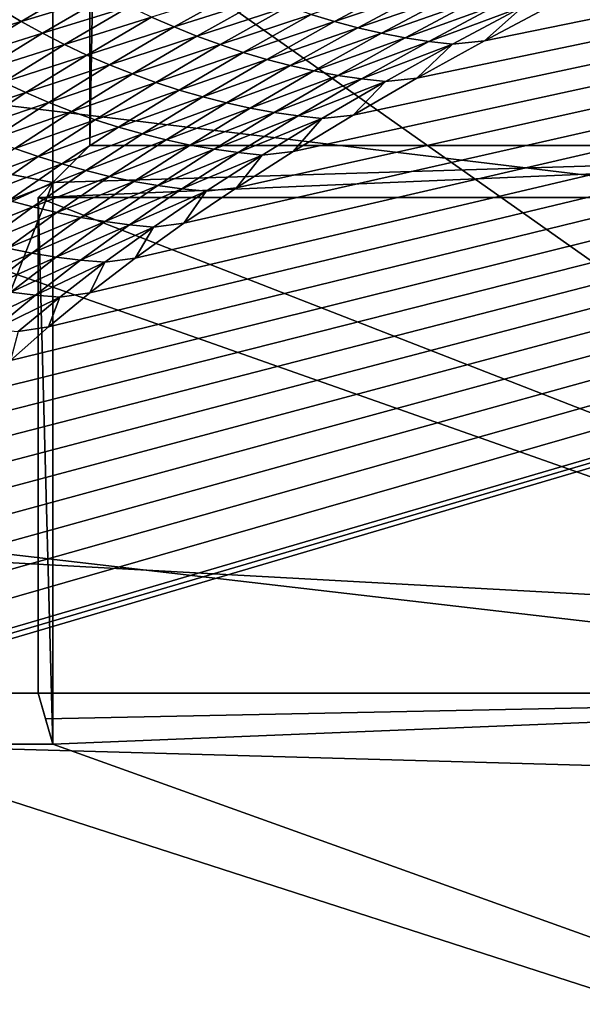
# Model space of a CAD drawing. Extents: x -54 to 446, y -6 to 1400.
# Tile 30 of 254: x -15.118 to -14.587, y 1330.179 to 1331.108. Entities that reach past the tile are written whole.
import ezdxf

# ---------------------------------------------------------------- set-up
doc = ezdxf.new("R2010")
doc.units = 0
doc.header["$LTSCALE"] = 52.148148
for name, color, linetype in [('1165', 7, 'CONTINUOUS'), ('1182', 7, 'CONTINUOUS'), ('1226', 7, 'CONTINUOUS'), ('1330', 7, 'CONTINUOUS'), ('1345', 7, 'CONTINUOUS'), ('1369', 7, 'CONTINUOUS'), ('1513', 7, 'CONTINUOUS'), ('1519', 7, 'CONTINUOUS'), ('908', 7, 'CONTINUOUS'), ('966', 7, 'CONTINUOUS'), ('973', 7, 'CONTINUOUS'), ('999', 7, 'CONTINUOUS')]:
    doc.layers.add(name, color=color, linetype=linetype)

msp = doc.modelspace()

# ---------------------------------------------------------------- linework, layer by layer
at = {"layer": '1165', "color": 7, "linetype": 'CONTINUOUS'}
for points in [[(-15.09326, 1330.44824, -0.19998), (-13.9, 1330.47248), (-15.10024, 1330.47248), (-15.09326, 1330.44824, -0.19998)], [(-15.08628, 1330.4243, -0.4), (-13.9, 1330.47248), (-15.09326, 1330.44824, -0.19998), (-15.08628, 1330.4243, -0.4)], [(-13.25766, 1329.7678, -7.59255), (-13.9, 1330.47248), (-15.08628, 1330.4243, -0.4), (-13.25766, 1329.7678, -7.59255)], [(-15.29239, 1330.4243, -0.4), (-13.25766, 1329.7678, -7.59255), (-15.08628, 1330.4243, -0.4), (-15.29239, 1330.4243, -0.4)]]:
    msp.add_3dface(points, dxfattribs=at)
at = {"layer": '1182', "color": 7, "linetype": 'CONTINUOUS'}
for points in [[(-13.94889, 1330.98899, -1.4), (-13.94889, 1396.74866, -1.4), (-15.05135, 1330.98899, -1.4), (-13.94889, 1330.98899, -1.4)], [(-15.05135, 1330.98899, -1.4), (-13.94889, 1396.74866, -1.4), (-15.05135, 1396.74866, -1.4), (-15.05135, 1330.98899, -1.4)]]:
    msp.add_3dface(points, dxfattribs=at)
at = {"layer": '1226', "color": 7, "linetype": 'CONTINUOUS'}
for points in [[(-15.08628, 1330.4243, -0.4), (-15.10024, 1330.9401), (-15.08628, 1330.95407, -0.4), (-15.08628, 1330.4243, -0.4)], [(-15.08628, 1330.4243, -0.4), (-15.10024, 1330.47248), (-15.10024, 1330.9401), (-15.08628, 1330.4243, -0.4)], [(-15.08628, 1330.4243, -0.4), (-15.09326, 1330.44824, -0.19998), (-15.10024, 1330.47248), (-15.08628, 1330.4243, -0.4)]]:
    msp.add_3dface(points, dxfattribs=at)
at = {"layer": '1330', "color": 7, "linetype": 'CONTINUOUS'}
for points in [[(-13.9, 1330.47248), (-13.9, 1330.9401, 0), (-15.10024, 1330.9401), (-13.9, 1330.47248)], [(-15.10024, 1330.47248), (-13.9, 1330.47248), (-15.10024, 1330.9401), (-15.10024, 1330.47248)]]:
    msp.add_3dface(points, dxfattribs=at)
at = {"layer": '1345', "color": 7, "linetype": 'CONTINUOUS'}
for points in [[(-15.995, 1331.13135, -0.4), (-15.08628, 1330.95407, -0.4), (-15.08628, 1396.55017, -0.4), (-15.995, 1331.13135, -0.4)], [(-15.995, 1331.13135, -0.4), (-15.78947, 1330.6319, -0.4), (-15.08628, 1330.95407, -0.4), (-15.995, 1331.13135, -0.4)], [(-15.78947, 1330.6319, -0.4), (-15.29239, 1330.4243, -0.4), (-15.08628, 1330.95407, -0.4), (-15.78947, 1330.6319, -0.4)], [(-15.29239, 1330.4243, -0.4), (-15.08628, 1330.4243, -0.4), (-15.08628, 1330.95407, -0.4), (-15.29239, 1330.4243, -0.4)]]:
    msp.add_3dface(points, dxfattribs=at)
at = {"layer": '1369', "color": 7, "linetype": 'CONTINUOUS'}
for points in [[(-15.29993, 1330.47769, 0.04261), (-9.9296, 1332.0576, 9.8693), (-15.3, 1330.48291, 0.08523), (-15.29993, 1330.47769, 0.04261)], [(-15.3, 1330.48291, 0.08523), (-9.9296, 1332.0576, 9.8693), (-15.29807, 1330.51251, 0.32473), (-15.3, 1330.48291, 0.08523)], [(-15.29985, 1330.47248), (-9.9296, 1332.0576, 9.8693), (-15.29993, 1330.47769, 0.04261), (-15.29985, 1330.47248)], [(-14, 1330.47248), (-9.9296, 1332.0576, 9.8693), (-15.29985, 1330.47248), (-14, 1330.47248)], [(-15.29807, 1330.51251, 0.32473), (-9.9296, 1332.0576, 9.8693), (-15.29268, 1330.54227, 0.56201), (-15.29807, 1330.51251, 0.32473)], [(-15.29268, 1330.54227, 0.56201), (-9.9296, 1332.0576, 9.8693), (-15.28382, 1330.57219, 0.79705), (-15.29268, 1330.54227, 0.56201)], [(-15.28382, 1330.57219, 0.79705), (-9.9296, 1332.0576, 9.8693), (-15.27148, 1330.60223, 1.02974), (-15.28382, 1330.57219, 0.79705)], [(-15.27148, 1330.60223, 1.02974), (-9.9296, 1332.0576, 9.8693), (-15.2556, 1330.63233, 1.25975), (-15.27148, 1330.60223, 1.02974)], [(-15.2556, 1330.63233, 1.25975), (-9.9296, 1332.0576, 9.8693), (-15.23632, 1330.6626, 1.48789), (-15.2556, 1330.63233, 1.25975)], [(-15.23632, 1330.6626, 1.48789), (-9.9296, 1332.0576, 9.8693), (-15.21374, 1330.69314, 1.71506), (-15.23632, 1330.6626, 1.48789)], [(-15.21374, 1330.69314, 1.71506), (-9.9296, 1332.0576, 9.8693), (-15.18791, 1330.72391, 1.94101), (-15.21374, 1330.69314, 1.71506)], [(-15.18791, 1330.72391, 1.94101), (-9.9296, 1332.0576, 9.8693), (-15.15878, 1330.75491, 2.16571), (-15.18791, 1330.72391, 1.94101)], [(-15.15878, 1330.75491, 2.16571), (-9.9296, 1332.0576, 9.8693), (-15.12629, 1330.78625, 2.39006), (-15.15878, 1330.75491, 2.16571)], [(-15.12629, 1330.78625, 2.39006), (-9.9296, 1332.0576, 9.8693), (-15.09044, 1330.81802, 2.61465), (-15.12629, 1330.78625, 2.39006)], [(-15.09044, 1330.81802, 2.61465), (-9.9296, 1332.0576, 9.8693), (-15.0513, 1330.85013, 2.83893), (-15.09044, 1330.81802, 2.61465)], [(-15.0513, 1330.85013, 2.83893), (-9.9296, 1332.0576, 9.8693), (-15.00873, 1330.88266, 3.06332), (-15.0513, 1330.85013, 2.83893)], [(-15.00873, 1330.88266, 3.06332), (-9.9296, 1332.0576, 9.8693), (-14.96261, 1330.91568, 3.28841), (-15.00873, 1330.88266, 3.06332)], [(-14.96261, 1330.91568, 3.28841), (-9.9296, 1332.0576, 9.8693), (-14.91291, 1330.94925, 3.51447), (-14.96261, 1330.91568, 3.28841)], [(-14.91291, 1330.94925, 3.51447), (-9.9296, 1332.0576, 9.8693), (-14.85969, 1330.98329, 3.74107), (-14.91291, 1330.94925, 3.51447)], [(-14.85969, 1330.98329, 3.74107), (-9.9296, 1332.0576, 9.8693), (-14.80302, 1331.01773, 3.96761), (-14.85969, 1330.98329, 3.74107)], [(-14.80302, 1331.01773, 3.96761), (-9.9296, 1332.0576, 9.8693), (-14.7429, 1331.05252, 4.19387), (-14.80302, 1331.01773, 3.96761)], [(-14.7429, 1331.05252, 4.19387), (-9.9296, 1332.0576, 9.8693), (-14.67926, 1331.08774, 4.42028), (-14.7429, 1331.05252, 4.19387)], [(-14.67926, 1331.08774, 4.42028), (-9.9296, 1332.0576, 9.8693), (-14.61229, 1331.12327, 4.6461), (-14.67926, 1331.08774, 4.42028)]]:
    msp.add_3dface(points, dxfattribs=at)
at = {"layer": '1513', "color": 7, "linetype": 'CONTINUOUS'}
for points in [[(-16, 1331.1777), (-14, 1330.47248), (-15.79687, 1330.68106), (-16, 1331.1777)], [(-14, 1330.47248), (-16, 1331.1777), (-15.00018, 1331.1777), (-14, 1330.47248)], [(-14.00006, 1331.1777), (-14, 1330.47248), (-15.00018, 1331.1777), (-14.00006, 1331.1777)], [(-14, 1330.47248), (-15.29985, 1330.47248), (-15.79687, 1330.68106), (-14, 1330.47248)]]:
    msp.add_3dface(points, dxfattribs=at)
at = {"layer": '1519', "color": 7, "linetype": 'CONTINUOUS'}
for points in [[(-15.11628, 1331.10616, 4.02783), (-15.0549, 1331.14214, 4.26076), (-15.13624, 1331.11798, 4.03353), (-15.11628, 1331.10616, 4.02783)], [(-15.11628, 1331.10616, 4.02783), (-15.03467, 1331.13089, 4.25438), (-15.0549, 1331.14214, 4.26076), (-15.11628, 1331.10616, 4.02783)], [(-14.82072, 1331.10608, 4.43497), (-14.75342, 1331.14217, 4.6634), (-14.84268, 1331.11276, 4.44255), (-14.82072, 1331.10608, 4.43497)], [(-14.82072, 1331.10608, 4.43497), (-14.73146, 1331.13612, 4.65532), (-14.75342, 1331.14217, 4.6634), (-14.82072, 1331.10608, 4.43497)], [(-15.09594, 1331.09495, 4.02193), (-15.03467, 1331.13089, 4.25438), (-15.11628, 1331.10616, 4.02783), (-15.09594, 1331.09495, 4.02193)], [(-15.09594, 1331.09495, 4.02193), (-15.01408, 1331.12025, 4.24781), (-15.03467, 1331.13089, 4.25438), (-15.09594, 1331.09495, 4.02193)], [(-14.97186, 1331.1009, 4.23426), (-14.90748, 1331.13703, 4.46497), (-14.99313, 1331.11025, 4.2411), (-14.97186, 1331.1009, 4.23426)], [(-14.97186, 1331.1009, 4.23426), (-14.88608, 1331.12826, 4.45756), (-14.90748, 1331.13703, 4.46497), (-14.97186, 1331.1009, 4.23426)], [(-14.79862, 1331.10014, 4.42735), (-14.73146, 1331.13612, 4.65532), (-14.82072, 1331.10608, 4.43497), (-14.79862, 1331.10014, 4.42735)], [(-14.79862, 1331.10014, 4.42735), (-14.70938, 1331.13085, 4.64722), (-14.73146, 1331.13612, 4.65532), (-14.79862, 1331.10014, 4.42735)], [(-14.7764, 1331.09499, 4.41971), (-14.70938, 1331.13085, 4.64722), (-14.79862, 1331.10014, 4.42735), (-14.7764, 1331.09499, 4.41971)], [(-14.7764, 1331.09499, 4.41971), (-14.68722, 1331.12641, 4.63913), (-14.70938, 1331.13085, 4.64722), (-14.7764, 1331.09499, 4.41971)], [(-15.07522, 1331.08436, 4.01585), (-15.01408, 1331.12025, 4.24781), (-15.09594, 1331.09495, 4.02193), (-15.07522, 1331.08436, 4.01585)], [(-15.07522, 1331.08436, 4.01585), (-14.99313, 1331.11025, 4.2411), (-15.01408, 1331.12025, 4.24781), (-15.07522, 1331.08436, 4.01585)], [(-14.95033, 1331.09222, 4.22733), (-14.88608, 1331.12826, 4.45756), (-14.97186, 1331.1009, 4.23426), (-14.95033, 1331.09222, 4.22733)], [(-14.95033, 1331.09222, 4.22733), (-14.86447, 1331.12016, 4.45008), (-14.88608, 1331.12826, 4.45756), (-14.95033, 1331.09222, 4.22733)], [(-14.75411, 1331.09066, 4.41206), (-14.68722, 1331.12641, 4.63913), (-14.7764, 1331.09499, 4.41971), (-14.75411, 1331.09066, 4.41206)], [(-14.75411, 1331.09066, 4.41206), (-14.66501, 1331.12284, 4.63107), (-14.68722, 1331.12641, 4.63913), (-14.75411, 1331.09066, 4.41206)], [(-14.73177, 1331.0872, 4.40444), (-14.66501, 1331.12284, 4.63107), (-14.75411, 1331.09066, 4.41206), (-14.73177, 1331.0872, 4.40444)], [(-14.73177, 1331.0872, 4.40444), (-14.64279, 1331.12019, 4.62307), (-14.66501, 1331.12284, 4.63107), (-14.73177, 1331.0872, 4.40444)], [(-14.67926, 1331.08774, 4.42028), (-14.61229, 1331.12327, 4.6461), (-14.64279, 1331.12019, 4.62307), (-14.67926, 1331.08774, 4.42028)], [(-15.19422, 1331.08236, 3.79993), (-15.11628, 1331.10616, 4.02783), (-15.13624, 1331.11798, 4.03353), (-15.19422, 1331.08236, 3.79993)], [(-14.92858, 1331.08422, 4.22033), (-14.86447, 1331.12016, 4.45008), (-14.95033, 1331.09222, 4.22733), (-14.92858, 1331.08422, 4.22033)], [(-14.92858, 1331.08422, 4.22033), (-14.84268, 1331.11276, 4.44255), (-14.86447, 1331.12016, 4.45008), (-14.92858, 1331.08422, 4.22033)], [(-14.90666, 1331.07692, 4.21328), (-14.84268, 1331.11276, 4.44255), (-14.92858, 1331.08422, 4.22033), (-14.90666, 1331.07692, 4.21328)], [(-14.90666, 1331.07692, 4.21328), (-14.82072, 1331.10608, 4.43497), (-14.84268, 1331.11276, 4.44255), (-14.90666, 1331.07692, 4.21328)], [(-14.70942, 1331.08464, 4.39686), (-14.64279, 1331.12019, 4.62307), (-14.73177, 1331.0872, 4.40444), (-14.70942, 1331.08464, 4.39686)], [(-14.70942, 1331.08464, 4.39686), (-14.67926, 1331.08774, 4.42028), (-14.64279, 1331.12019, 4.62307), (-14.70942, 1331.08464, 4.39686)], [(-15.17415, 1331.07056, 3.79471), (-15.11628, 1331.10616, 4.02783), (-15.19422, 1331.08236, 3.79993), (-15.17415, 1331.07056, 3.79471)], [(-15.17415, 1331.07056, 3.79471), (-15.09594, 1331.09495, 4.02193), (-15.11628, 1331.10616, 4.02783), (-15.17415, 1331.07056, 3.79471)], [(-15.05415, 1331.07443, 4.00963), (-14.99313, 1331.11025, 4.2411), (-15.07522, 1331.08436, 4.01585), (-15.05415, 1331.07443, 4.00963)], [(-15.05415, 1331.07443, 4.00963), (-14.97186, 1331.1009, 4.23426), (-14.99313, 1331.11025, 4.2411), (-15.05415, 1331.07443, 4.00963)], [(-14.88457, 1331.07034, 4.20617), (-14.82072, 1331.10608, 4.43497), (-14.90666, 1331.07692, 4.21328), (-14.88457, 1331.07034, 4.20617)], [(-14.88457, 1331.07034, 4.20617), (-14.79862, 1331.10014, 4.42735), (-14.82072, 1331.10608, 4.43497), (-14.88457, 1331.07034, 4.20617)], [(-15.15369, 1331.05939, 3.78929), (-15.09594, 1331.09495, 4.02193), (-15.17415, 1331.07056, 3.79471), (-15.15369, 1331.05939, 3.78929)], [(-15.15369, 1331.05939, 3.78929), (-15.07522, 1331.08436, 4.01585), (-15.09594, 1331.09495, 4.02193), (-15.15369, 1331.05939, 3.78929)], [(-15.03275, 1331.06515, 4.00328), (-14.97186, 1331.1009, 4.23426), (-15.05415, 1331.07443, 4.00963), (-15.03275, 1331.06515, 4.00328)], [(-15.03275, 1331.06515, 4.00328), (-14.95033, 1331.09222, 4.22733), (-14.97186, 1331.1009, 4.23426), (-15.03275, 1331.06515, 4.00328)], [(-14.86233, 1331.06451, 4.19901), (-14.79862, 1331.10014, 4.42735), (-14.88457, 1331.07034, 4.20617), (-14.86233, 1331.06451, 4.19901)], [(-14.86233, 1331.06451, 4.19901), (-14.7764, 1331.09499, 4.41971), (-14.79862, 1331.10014, 4.42735), (-14.86233, 1331.06451, 4.19901)], [(-14.83999, 1331.05947, 4.19182), (-14.7764, 1331.09499, 4.41971), (-14.86233, 1331.06451, 4.19901), (-14.83999, 1331.05947, 4.19182)], [(-14.83999, 1331.05947, 4.19182), (-14.75411, 1331.09066, 4.41206), (-14.7764, 1331.09499, 4.41971), (-14.83999, 1331.05947, 4.19182)], [(-15.13285, 1331.04886, 3.7837), (-15.07522, 1331.08436, 4.01585), (-15.15369, 1331.05939, 3.78929), (-15.13285, 1331.04886, 3.7837)], [(-15.13285, 1331.04886, 3.7837), (-15.05415, 1331.07443, 4.00963), (-15.07522, 1331.08436, 4.01585), (-15.13285, 1331.04886, 3.7837)], [(-15.0111, 1331.05655, 3.99683), (-14.95033, 1331.09222, 4.22733), (-15.03275, 1331.06515, 4.00328), (-15.0111, 1331.05655, 3.99683)], [(-15.0111, 1331.05655, 3.99683), (-14.92858, 1331.08422, 4.22033), (-14.95033, 1331.09222, 4.22733), (-15.0111, 1331.05655, 3.99683)], [(-14.98922, 1331.04864, 3.99031), (-14.92858, 1331.08422, 4.22033), (-15.0111, 1331.05655, 3.99683), (-14.98922, 1331.04864, 3.99031)], [(-14.98922, 1331.04864, 3.99031), (-14.90666, 1331.07692, 4.21328), (-14.92858, 1331.08422, 4.22033), (-14.98922, 1331.04864, 3.99031)], [(-14.81757, 1331.05525, 4.18461), (-14.75411, 1331.09066, 4.41206), (-14.83999, 1331.05947, 4.19182), (-14.81757, 1331.05525, 4.18461)], [(-14.81757, 1331.05525, 4.18461), (-14.73177, 1331.0872, 4.40444), (-14.75411, 1331.09066, 4.41206), (-14.81757, 1331.05525, 4.18461)], [(-14.7951, 1331.05188, 4.17741), (-14.73177, 1331.0872, 4.40444), (-14.81757, 1331.05525, 4.18461), (-14.7951, 1331.05188, 4.17741)], [(-14.7951, 1331.05188, 4.17741), (-14.70942, 1331.08464, 4.39686), (-14.73177, 1331.0872, 4.40444), (-14.7951, 1331.05188, 4.17741)], [(-14.77264, 1331.04942, 4.17024), (-14.70942, 1331.08464, 4.39686), (-14.7951, 1331.05188, 4.17741), (-14.77264, 1331.04942, 4.17024)], [(-14.77264, 1331.04942, 4.17024), (-14.7429, 1331.05252, 4.19387), (-14.70942, 1331.08464, 4.39686), (-14.77264, 1331.04942, 4.17024)], [(-14.7429, 1331.05252, 4.19387), (-14.67926, 1331.08774, 4.42028), (-14.70942, 1331.08464, 4.39686), (-14.7429, 1331.05252, 4.19387)], [(-15.11166, 1331.03899, 3.77797), (-15.05415, 1331.07443, 4.00963), (-15.13285, 1331.04886, 3.7837), (-15.11166, 1331.03899, 3.77797)], [(-15.11166, 1331.03899, 3.77797), (-15.03275, 1331.06515, 4.00328), (-15.05415, 1331.07443, 4.00963), (-15.11166, 1331.03899, 3.77797)], [(-14.96717, 1331.04144, 3.98373), (-14.90666, 1331.07692, 4.21328), (-14.98922, 1331.04864, 3.99031), (-14.96717, 1331.04144, 3.98373)], [(-14.96717, 1331.04144, 3.98373), (-14.88457, 1331.07034, 4.20617), (-14.90666, 1331.07692, 4.21328), (-14.96717, 1331.04144, 3.98373)], [(-15.09015, 1331.02978, 3.7721), (-15.03275, 1331.06515, 4.00328), (-15.11166, 1331.03899, 3.77797), (-15.09015, 1331.02978, 3.7721)], [(-15.09015, 1331.02978, 3.7721), (-15.0111, 1331.05655, 3.99683), (-15.03275, 1331.06515, 4.00328), (-15.09015, 1331.02978, 3.7721)], [(-14.94495, 1331.03496, 3.97708), (-14.88457, 1331.07034, 4.20617), (-14.96717, 1331.04144, 3.98373), (-14.94495, 1331.03496, 3.97708)], [(-14.94495, 1331.03496, 3.97708), (-14.86233, 1331.06451, 4.19901), (-14.88457, 1331.07034, 4.20617), (-14.94495, 1331.03496, 3.97708)], [(-14.9226, 1331.02924, 3.97038), (-14.86233, 1331.06451, 4.19901), (-14.94495, 1331.03496, 3.97708), (-14.9226, 1331.02924, 3.97038)], [(-14.9226, 1331.02924, 3.97038), (-14.83999, 1331.05947, 4.19182), (-14.86233, 1331.06451, 4.19901), (-14.9226, 1331.02924, 3.97038)], [(-15.06838, 1331.02126, 3.76614), (-15.0111, 1331.05655, 3.99683), (-15.09015, 1331.02978, 3.7721), (-15.06838, 1331.02126, 3.76614)], [(-15.06838, 1331.02126, 3.76614), (-14.98922, 1331.04864, 3.99031), (-15.0111, 1331.05655, 3.99683), (-15.06838, 1331.02126, 3.76614)], [(-14.90013, 1331.02431, 3.96364), (-14.83999, 1331.05947, 4.19182), (-14.9226, 1331.02924, 3.97038), (-14.90013, 1331.02431, 3.96364)], [(-14.90013, 1331.02431, 3.96364), (-14.81757, 1331.05525, 4.18461), (-14.83999, 1331.05947, 4.19182), (-14.90013, 1331.02431, 3.96364)], [(-14.87759, 1331.02019, 3.95686), (-14.81757, 1331.05525, 4.18461), (-14.90013, 1331.02431, 3.96364), (-14.87759, 1331.02019, 3.95686)], [(-14.87759, 1331.02019, 3.95686), (-14.7951, 1331.05188, 4.17741), (-14.81757, 1331.05525, 4.18461), (-14.87759, 1331.02019, 3.95686)], [(-15.18698, 1331.01377, 3.55146), (-15.11166, 1331.03899, 3.77797), (-15.13285, 1331.04886, 3.7837), (-15.18698, 1331.01377, 3.55146)], [(-15.04639, 1331.01344, 3.76009), (-14.98922, 1331.04864, 3.99031), (-15.06838, 1331.02126, 3.76614), (-15.04639, 1331.01344, 3.76009)], [(-15.04639, 1331.01344, 3.76009), (-14.96717, 1331.04144, 3.98373), (-14.98922, 1331.04864, 3.99031), (-15.04639, 1331.01344, 3.76009)], [(-14.85501, 1331.01692, 3.95008), (-14.7951, 1331.05188, 4.17741), (-14.87759, 1331.02019, 3.95686), (-14.85501, 1331.01692, 3.95008)], [(-14.85501, 1331.01692, 3.95008), (-14.77264, 1331.04942, 4.17024), (-14.7951, 1331.05188, 4.17741), (-14.85501, 1331.01692, 3.95008)], [(-14.83243, 1331.01454, 3.94331), (-14.77264, 1331.04942, 4.17024), (-14.85501, 1331.01692, 3.95008), (-14.83243, 1331.01454, 3.94331)], [(-14.83243, 1331.01454, 3.94331), (-14.80302, 1331.01773, 3.96761), (-14.77264, 1331.04942, 4.17024), (-14.83243, 1331.01454, 3.94331)], [(-14.80302, 1331.01773, 3.96761), (-14.7429, 1331.05252, 4.19387), (-14.77264, 1331.04942, 4.17024), (-14.80302, 1331.01773, 3.96761)], [(-15.16568, 1331.00395, 3.54621), (-15.11166, 1331.03899, 3.77797), (-15.18698, 1331.01377, 3.55146), (-15.16568, 1331.00395, 3.54621)], [(-15.16568, 1331.00395, 3.54621), (-15.09015, 1331.02978, 3.7721), (-15.11166, 1331.03899, 3.77797), (-15.16568, 1331.00395, 3.54621)], [(-15.02421, 1331.00634, 3.75398), (-14.96717, 1331.04144, 3.98373), (-15.04639, 1331.01344, 3.76009), (-15.02421, 1331.00634, 3.75398)], [(-15.02421, 1331.00634, 3.75398), (-14.94495, 1331.03496, 3.97708), (-14.96717, 1331.04144, 3.98373), (-15.02421, 1331.00634, 3.75398)], [(-15.14406, 1330.99482, 3.54083), (-15.09015, 1331.02978, 3.7721), (-15.16568, 1331.00395, 3.54621), (-15.14406, 1330.99482, 3.54083)], [(-15.14406, 1330.99482, 3.54083), (-15.06838, 1331.02126, 3.76614), (-15.09015, 1331.02978, 3.7721), (-15.14406, 1330.99482, 3.54083)], [(-15.00188, 1330.99997, 3.7478), (-14.94495, 1331.03496, 3.97708), (-15.02421, 1331.00634, 3.75398), (-15.00188, 1330.99997, 3.7478)], [(-15.00188, 1330.99997, 3.7478), (-14.9226, 1331.02924, 3.97038), (-14.94495, 1331.03496, 3.97708), (-15.00188, 1330.99997, 3.7478)], [(-14.9794, 1330.99435, 3.74155), (-14.9226, 1331.02924, 3.97038), (-15.00188, 1330.99997, 3.7478), (-14.9794, 1330.99435, 3.74155)], [(-14.9794, 1330.99435, 3.74155), (-14.90013, 1331.02431, 3.96364), (-14.9226, 1331.02924, 3.97038), (-14.9794, 1330.99435, 3.74155)], [(-15.12217, 1330.98638, 3.53534), (-15.06838, 1331.02126, 3.76614), (-15.14406, 1330.99482, 3.54083), (-15.12217, 1330.98638, 3.53534)], [(-15.12217, 1330.98638, 3.53534), (-15.04639, 1331.01344, 3.76009), (-15.06838, 1331.02126, 3.76614), (-15.12217, 1330.98638, 3.53534)], [(-14.95682, 1330.98952, 3.73525), (-14.90013, 1331.02431, 3.96364), (-14.9794, 1330.99435, 3.74155), (-14.95682, 1330.98952, 3.73525)], [(-14.95682, 1330.98952, 3.73525), (-14.87759, 1331.02019, 3.95686), (-14.90013, 1331.02431, 3.96364), (-14.95682, 1330.98952, 3.73525)], [(-14.93417, 1330.9855, 3.72891), (-14.87759, 1331.02019, 3.95686), (-14.95682, 1330.98952, 3.73525), (-14.93417, 1330.9855, 3.72891)], [(-14.93417, 1330.9855, 3.72891), (-14.85501, 1331.01692, 3.95008), (-14.87759, 1331.02019, 3.95686), (-14.93417, 1330.9855, 3.72891)], [(-15.10006, 1330.97865, 3.52977), (-15.04639, 1331.01344, 3.76009), (-15.12217, 1330.98638, 3.53534), (-15.10006, 1330.97865, 3.52977)], [(-15.10006, 1330.97865, 3.52977), (-15.02421, 1331.00634, 3.75398), (-15.04639, 1331.01344, 3.76009), (-15.10006, 1330.97865, 3.52977)], [(-14.91148, 1330.98233, 3.72254), (-14.85501, 1331.01692, 3.95008), (-14.93417, 1330.9855, 3.72891), (-14.91148, 1330.98233, 3.72254)], [(-14.91148, 1330.98233, 3.72254), (-14.83243, 1331.01454, 3.94331), (-14.85501, 1331.01692, 3.95008), (-14.91148, 1330.98233, 3.72254)], [(-14.8888, 1330.98004, 3.71617), (-14.83243, 1331.01454, 3.94331), (-14.91148, 1330.98233, 3.72254), (-14.8888, 1330.98004, 3.71617)], [(-14.8888, 1330.98004, 3.71617), (-14.85969, 1330.98329, 3.74107), (-14.83243, 1331.01454, 3.94331), (-14.8888, 1330.98004, 3.71617)], [(-14.85969, 1330.98329, 3.74107), (-14.80302, 1331.01773, 3.96761), (-14.83243, 1331.01454, 3.94331), (-14.85969, 1330.98329, 3.74107)], [(-15.07777, 1330.97163, 3.52413), (-15.02421, 1331.00634, 3.75398), (-15.10006, 1330.97865, 3.52977), (-15.07777, 1330.97163, 3.52413)], [(-15.07777, 1330.97163, 3.52413), (-15.00188, 1330.99997, 3.7478), (-15.02421, 1331.00634, 3.75398), (-15.07777, 1330.97163, 3.52413)], [(-15.05533, 1330.96536, 3.51841), (-15.00188, 1330.99997, 3.7478), (-15.07777, 1330.97163, 3.52413), (-15.05533, 1330.96536, 3.51841)], [(-15.05533, 1330.96536, 3.51841), (-14.9794, 1330.99435, 3.74155), (-15.00188, 1330.99997, 3.7478), (-15.05533, 1330.96536, 3.51841)], [(-15.03274, 1330.95985, 3.51261), (-14.9794, 1330.99435, 3.74155), (-15.05533, 1330.96536, 3.51841), (-15.03274, 1330.95985, 3.51261)], [(-15.03274, 1330.95985, 3.51261), (-14.95682, 1330.98952, 3.73525), (-14.9794, 1330.99435, 3.74155), (-15.03274, 1330.95985, 3.51261)], [(-15.17246, 1330.95191, 3.30452), (-15.10006, 1330.97865, 3.52977), (-15.12217, 1330.98638, 3.53534), (-15.17246, 1330.95191, 3.30452)], [(-15.01005, 1330.95512, 3.50675), (-14.95682, 1330.98952, 3.73525), (-15.03274, 1330.95985, 3.51261), (-15.01005, 1330.95512, 3.50675)], [(-15.01005, 1330.95512, 3.50675), (-14.93417, 1330.9855, 3.72891), (-14.95682, 1330.98952, 3.73525), (-15.01005, 1330.95512, 3.50675)], [(-14.98729, 1330.95119, 3.50083), (-14.93417, 1330.9855, 3.72891), (-15.01005, 1330.95512, 3.50675), (-14.98729, 1330.95119, 3.50083)], [(-14.98729, 1330.95119, 3.50083), (-14.91148, 1330.98233, 3.72254), (-14.93417, 1330.9855, 3.72891), (-14.98729, 1330.95119, 3.50083)], [(-14.96451, 1330.94812, 3.49488), (-14.91148, 1330.98233, 3.72254), (-14.98729, 1330.95119, 3.50083), (-14.96451, 1330.94812, 3.49488)], [(-14.96451, 1330.94812, 3.49488), (-14.8888, 1330.98004, 3.71617), (-14.91148, 1330.98233, 3.72254), (-14.96451, 1330.94812, 3.49488)], [(-14.91291, 1330.94925, 3.51447), (-14.85969, 1330.98329, 3.74107), (-14.8888, 1330.98004, 3.71617), (-14.91291, 1330.94925, 3.51447)], [(-15.15024, 1330.94426, 3.29943), (-15.10006, 1330.97865, 3.52977), (-15.17246, 1330.95191, 3.30452), (-15.15024, 1330.94426, 3.29943)], [(-15.15024, 1330.94426, 3.29943), (-15.07777, 1330.97163, 3.52413), (-15.10006, 1330.97865, 3.52977), (-15.15024, 1330.94426, 3.29943)], [(-15.12785, 1330.93734, 3.29425), (-15.07777, 1330.97163, 3.52413), (-15.15024, 1330.94426, 3.29943), (-15.12785, 1330.93734, 3.29425)], [(-15.12785, 1330.93734, 3.29425), (-15.05533, 1330.96536, 3.51841), (-15.07777, 1330.97163, 3.52413), (-15.12785, 1330.93734, 3.29425)], [(-14.94173, 1330.94591, 3.4889), (-14.8888, 1330.98004, 3.71617), (-14.96451, 1330.94812, 3.49488), (-14.94173, 1330.94591, 3.4889)], [(-14.94173, 1330.94591, 3.4889), (-14.91291, 1330.94925, 3.51447), (-14.8888, 1330.98004, 3.71617), (-14.94173, 1330.94591, 3.4889)], [(-15.1053, 1330.93117, 3.28899), (-15.05533, 1330.96536, 3.51841), (-15.12785, 1330.93734, 3.29425), (-15.1053, 1330.93117, 3.28899)], [(-15.1053, 1330.93117, 3.28899), (-15.03274, 1330.95985, 3.51261), (-15.05533, 1330.96536, 3.51841), (-15.1053, 1330.93117, 3.28899)], [(-15.08261, 1330.92575, 3.28364), (-15.03274, 1330.95985, 3.51261), (-15.1053, 1330.93117, 3.28899), (-15.08261, 1330.92575, 3.28364)], [(-15.08261, 1330.92575, 3.28364), (-15.01005, 1330.95512, 3.50675), (-15.03274, 1330.95985, 3.51261), (-15.08261, 1330.92575, 3.28364)], [(-15.05981, 1330.92112, 3.27821), (-15.01005, 1330.95512, 3.50675), (-15.08261, 1330.92575, 3.28364), (-15.05981, 1330.92112, 3.27821)], [(-15.05981, 1330.92112, 3.27821), (-14.98729, 1330.95119, 3.50083), (-15.01005, 1330.95512, 3.50675), (-15.05981, 1330.92112, 3.27821)], [(-15.03696, 1330.91729, 3.27273), (-14.98729, 1330.95119, 3.50083), (-15.05981, 1330.92112, 3.27821), (-15.03696, 1330.91729, 3.27273)], [(-15.03696, 1330.91729, 3.27273), (-14.96451, 1330.94812, 3.49488), (-14.98729, 1330.95119, 3.50083), (-15.03696, 1330.91729, 3.27273)], [(-15.01408, 1330.9143, 3.26719), (-14.96451, 1330.94812, 3.49488), (-15.03696, 1330.91729, 3.27273), (-15.01408, 1330.9143, 3.26719)], [(-15.01408, 1330.9143, 3.26719), (-14.94173, 1330.94591, 3.4889), (-14.96451, 1330.94812, 3.49488), (-15.01408, 1330.9143, 3.26719)], [(-14.99121, 1330.91218, 3.2616), (-14.94173, 1330.94591, 3.4889), (-15.01408, 1330.9143, 3.26719), (-14.99121, 1330.91218, 3.2616)], [(-14.99121, 1330.91218, 3.2616), (-14.96261, 1330.91568, 3.28841), (-14.94173, 1330.94591, 3.4889), (-14.99121, 1330.91218, 3.2616)], [(-14.96261, 1330.91568, 3.28841), (-14.91291, 1330.94925, 3.51447), (-14.94173, 1330.94591, 3.4889), (-14.96261, 1330.91568, 3.28841)], [(-15.17443, 1330.90348, 3.06443), (-15.1053, 1330.93117, 3.28899), (-15.12785, 1330.93734, 3.29425), (-15.17443, 1330.90348, 3.06443)], [(-15.15178, 1330.8974, 3.05962), (-15.1053, 1330.93117, 3.28899), (-15.17443, 1330.90348, 3.06443), (-15.15178, 1330.8974, 3.05962)], [(-15.15178, 1330.8974, 3.05962), (-15.08261, 1330.92575, 3.28364), (-15.1053, 1330.93117, 3.28899), (-15.15178, 1330.8974, 3.05962)], [(-15.12899, 1330.89208, 3.05472), (-15.08261, 1330.92575, 3.28364), (-15.15178, 1330.8974, 3.05962), (-15.12899, 1330.89208, 3.05472)], [(-15.12899, 1330.89208, 3.05472), (-15.05981, 1330.92112, 3.27821), (-15.08261, 1330.92575, 3.28364), (-15.12899, 1330.89208, 3.05472)], [(-15.1061, 1330.88754, 3.04974), (-15.05981, 1330.92112, 3.27821), (-15.12899, 1330.89208, 3.05472), (-15.1061, 1330.88754, 3.04974)], [(-15.1061, 1330.88754, 3.04974), (-15.03696, 1330.91729, 3.27273), (-15.05981, 1330.92112, 3.27821), (-15.1061, 1330.88754, 3.04974)], [(-15.08315, 1330.88381, 3.04468), (-15.03696, 1330.91729, 3.27273), (-15.1061, 1330.88754, 3.04974), (-15.08315, 1330.88381, 3.04468)], [(-15.08315, 1330.88381, 3.04468), (-15.01408, 1330.9143, 3.26719), (-15.03696, 1330.91729, 3.27273), (-15.08315, 1330.88381, 3.04468)], [(-15.06018, 1330.8809, 3.03955), (-15.01408, 1330.9143, 3.26719), (-15.08315, 1330.88381, 3.04468), (-15.06018, 1330.8809, 3.03955)], [(-15.06018, 1330.8809, 3.03955), (-14.99121, 1330.91218, 3.2616), (-15.01408, 1330.9143, 3.26719), (-15.06018, 1330.8809, 3.03955)], [(-15.03722, 1330.87886, 3.03437), (-14.99121, 1330.91218, 3.2616), (-15.06018, 1330.8809, 3.03955), (-15.03722, 1330.87886, 3.03437)], [(-15.03722, 1330.87886, 3.03437), (-15.00873, 1330.88266, 3.06332), (-14.99121, 1330.91218, 3.2616), (-15.03722, 1330.87886, 3.03437)], [(-15.00873, 1330.88266, 3.06332), (-14.96261, 1330.91568, 3.28841), (-14.99121, 1330.91218, 3.2616), (-15.00873, 1330.88266, 3.06332)], [(-15.17189, 1330.85884, 2.82595), (-15.1061, 1330.88754, 3.04974), (-15.12899, 1330.89208, 3.05472), (-15.17189, 1330.85884, 2.82595)], [(-15.14891, 1330.85439, 2.82141), (-15.1061, 1330.88754, 3.04974), (-15.17189, 1330.85884, 2.82595), (-15.14891, 1330.85439, 2.82141)], [(-15.14891, 1330.85439, 2.82141), (-15.08315, 1330.88381, 3.04468), (-15.1061, 1330.88754, 3.04974), (-15.14891, 1330.85439, 2.82141)], [(-15.12587, 1330.85075, 2.81678), (-15.08315, 1330.88381, 3.04468), (-15.14891, 1330.85439, 2.82141), (-15.12587, 1330.85075, 2.81678)], [(-15.12587, 1330.85075, 2.81678), (-15.06018, 1330.8809, 3.03955), (-15.08315, 1330.88381, 3.04468), (-15.12587, 1330.85075, 2.81678)], [(-15.10281, 1330.84794, 2.81207), (-15.06018, 1330.8809, 3.03955), (-15.12587, 1330.85075, 2.81678), (-15.10281, 1330.84794, 2.81207)], [(-15.10281, 1330.84794, 2.81207), (-15.03722, 1330.87886, 3.03437), (-15.06018, 1330.8809, 3.03955), (-15.10281, 1330.84794, 2.81207)], [(-15.07977, 1330.84597, 2.80728), (-15.03722, 1330.87886, 3.03437), (-15.10281, 1330.84794, 2.81207), (-15.07977, 1330.84597, 2.80728)], [(-15.07977, 1330.84597, 2.80728), (-15.0513, 1330.85013, 2.83893), (-15.03722, 1330.87886, 3.03437), (-15.07977, 1330.84597, 2.80728)], [(-15.0513, 1330.85013, 2.83893), (-15.00873, 1330.88266, 3.06332), (-15.03722, 1330.87886, 3.03437), (-15.0513, 1330.85013, 2.83893)], [(-15.16511, 1330.81813, 2.58902), (-15.10281, 1330.84794, 2.81207), (-15.12587, 1330.85075, 2.81678), (-15.16511, 1330.81813, 2.58902)], [(-15.14197, 1330.8154, 2.58473), (-15.10281, 1330.84794, 2.81207), (-15.16511, 1330.81813, 2.58902), (-15.14197, 1330.8154, 2.58473)], [(-15.14197, 1330.8154, 2.58473), (-15.07977, 1330.84597, 2.80728), (-15.10281, 1330.84794, 2.81207), (-15.14197, 1330.8154, 2.58473)], [(-15.11885, 1330.81351, 2.58035), (-15.07977, 1330.84597, 2.80728), (-15.14197, 1330.8154, 2.58473), (-15.11885, 1330.81351, 2.58035)], [(-15.11885, 1330.81351, 2.58035), (-15.09044, 1330.81802, 2.61465), (-15.07977, 1330.84597, 2.80728), (-15.11885, 1330.81351, 2.58035)], [(-15.09044, 1330.81802, 2.61465), (-15.0513, 1330.85013, 2.83893), (-15.07977, 1330.84597, 2.80728), (-15.09044, 1330.81802, 2.61465)], [(-15.12629, 1330.78625, 2.39006), (-15.09044, 1330.81802, 2.61465), (-15.11885, 1330.81351, 2.58035), (-15.12629, 1330.78625, 2.39006)]]:
    msp.add_3dface(points, dxfattribs=at)
at = {"layer": '908', "color": 7, "linetype": 'CONTINUOUS'}
for points in [[(-13.9, 1330.9401, 0), (-13.94889, 1330.98899, -1.4), (-15.10024, 1330.9401), (-13.9, 1330.9401, 0)], [(-15.10024, 1330.9401), (-13.94889, 1330.98899, -1.4), (-15.08628, 1330.95407, -0.4), (-15.10024, 1330.9401)], [(-15.08628, 1330.95407, -0.4), (-13.94889, 1330.98899, -1.4), (-15.05135, 1330.98899, -1.4), (-15.08628, 1330.95407, -0.4)]]:
    msp.add_3dface(points, dxfattribs=at)
at = {"layer": '966', "color": 7, "linetype": 'CONTINUOUS'}
for points in [[(-15.08628, 1396.55017, -0.4), (-15.05135, 1330.98899, -1.4), (-15.05135, 1396.74866, -1.4), (-15.08628, 1396.55017, -0.4)], [(-15.08628, 1330.95407, -0.4), (-15.05135, 1330.98899, -1.4), (-15.08628, 1396.55017, -0.4), (-15.08628, 1330.95407, -0.4)]]:
    msp.add_3dface(points, dxfattribs=at)
at = {"layer": '973', "color": 7, "linetype": 'CONTINUOUS'}
for points in [[(-15.995, 1331.13135, -0.4), (-8.54071, 1330.23446, -13.52983), (-15.78947, 1330.6319, -0.4), (-15.995, 1331.13135, -0.4)], [(-8.54071, 1330.23446, -13.52983), (-15.29239, 1330.4243, -0.4), (-15.78947, 1330.6319, -0.4), (-8.54071, 1330.23446, -13.52983)], [(-13.25766, 1329.7678, -7.59255), (-15.29239, 1330.4243, -0.4), (-8.54071, 1330.23446, -13.52983), (-13.25766, 1329.7678, -7.59255)]]:
    msp.add_3dface(points, dxfattribs=at)
at = {"layer": '999', "color": 7, "linetype": 'CONTINUOUS'}
msp.add_3dface([(-8.54071, 1330.23446, -13.52983), (-15.995, 1331.13135, -0.4), (-9.64452, 1332.5, -12.76649), (-8.54071, 1330.23446, -13.52983)], dxfattribs=at)

doc.saveas('drawing.dxf')
